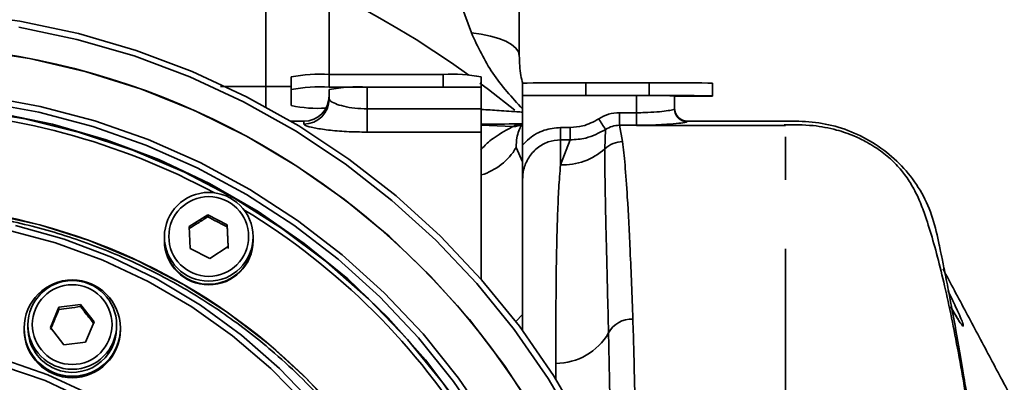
# Model space of a CAD drawing. Header units: millimetres. Extents: x -8713 to 3261, y -18743 to -8704.
# Tile 59 of 156: x -6817 to -6740, y -11182 to -11153. Entities that reach past the tile are written whole.
import ezdxf

# ---------------------------------------------------------------- set-up
doc = ezdxf.new("R2010")
doc.units = ezdxf.units.MM
doc.header["$LTSCALE"] = 10
doc.header["$PDSIZE"] = -1
doc.layers.get('Defpoints').update_dxf_attribs({"true_color": 0x5e5e5e})
doc.dimstyles.new('ISO-25', dxfattribs={"dimscale": 20, "dimtxt": 4, "dimasz": 3.05, "dimexe": 3, "dimexo": 0.625, "dimtad": 1, "dimdec": 0, "dimtxsty": 'Standard', "dimcen": 2.5, "dimclrd": 1, "dimclre": 1, "dimclrt": 4, "dimadec": 1, "dimazin": 2, "dimtfac": 1, "dimtdec": 0, "dimtmove": 0, "dimatfit": 0, "dimfxl": 1, "dimarcsym": 0})

# ---------------------------------------------------------------- blocks, each defined once
blk = doc.blocks.new('*D186')
at = {"color": 1, "lineweight": -2, "transparency": 16777216}
for p, q in [((-6921.466, -11200.686), (-6921.466, -11008.656)), ((-6734.252, -11200.686), (-6734.252, -11008.656)), ((-6860.466, -11068.656), (-6795.252, -11068.656))]:
    blk.add_line(p, q, dxfattribs=at)
at = {"color": 1, "lineweight": 20, "transparency": 16777216}
for points in [[(-6860.466, -11058.489), (-6860.466, -11078.822), (-6921.466, -11068.656)], [(-6795.252, -11058.489), (-6795.252, -11078.822), (-6734.252, -11068.656)]]:
    blk.add_solid(points, dxfattribs=at)
at = {"layer": 'Defpoints', "color": 0, "lineweight": 20, "transparency": 16777216}
for p in [(-6734.252, -11068.656), (-6921.466, -11213.186), (-6734.252, -11213.186)]:
    blk.add_point(p, dxfattribs=at)
at = {"color": 4, "lineweight": 20, "transparency": 16777216, "insert": (-6827.859, -11016.156), "char_height": 80, "attachment_point": 5}
blk.add_mtext('187', dxfattribs=at)

msp = doc.modelspace()

# ---------------------------------------------------------------- linework, layer by layer
at = {"linetype": 'Continuous', "lineweight": 35}
for p, q in [((-6781.643, -11154.416), (-6782.859, -11151.034)), ((-6797.859, -11158.63), (-6797.859, -11151.63)), ((-6792.859, -11151.637), (-6792.859, -11157.685)), ((-6795.859, -11158.883), (-6795.859, -11157.885)), ((-6792.859, -11157.685), (-6792.859, -11158.683)), ((-6792.859, -11157.685), (-6783.859, -11157.685)), ((-6783.859, -11158.683), (-6783.859, -11157.685)), ((-6780.859, -11157.885), (-6780.859, -11158.683)), ((-6801.432, -11158.63), (-6797.859, -11158.63)), ((-6797.859, -11160.247), (-6797.859, -11158.63)), ((-6795.859, -11160.147), (-6795.859, -11158.883)), ((-6792.859, -11158.683), (-6783.859, -11158.683)), ((-6792.859, -11159.613), (-6792.859, -11158.883)), ((-6789.859, -11158.683), (-6789.859, -11160.399)), ((-6789.859, -11158.683), (-6780.859, -11158.683)), ((-6780.859, -11160.399), (-6780.859, -11158.683)), ((-6777.609, -11159.359), (-6777.609, -11158.366)), ((-6772.609, -11158.359), (-6772.609, -11159.359)), ((-6772.609, -11158.359), (-6767.609, -11158.359)), ((-6767.609, -11159.359), (-6767.609, -11158.359)), ((-6762.609, -11158.366), (-6762.609, -11159.366)), ((-6768.609, -11159.359), (-6777.609, -11159.359)), ((-6777.609, -11163.261), (-6777.609, -11159.359)), ((-6772.609, -11159.359), (-6767.609, -11159.359)), ((-6768.609, -11160.706), (-6768.609, -11159.359)), ((-6765.609, -11159.363), (-6765.609, -11160.414)), ((-6762.609, -11159.366), (-6762.609, -11159.389)), ((-6789.859, -11160.399), (-6789.859, -11162.237)), ((-6789.859, -11160.399), (-6780.859, -11160.399)), ((-6780.859, -11160.399), (-6780.859, -11162.237)), ((-6765.575, -11160.636), (-6765.609, -11160.378)), ((-6794.859, -11161.378), (-6795.875, -11161.378)), ((-6794.859, -11161.606), (-6794.859, -11161.378)), ((-6769.963, -11161.699), (-6769.963, -11160.706)), ((-6769.963, -11160.706), (-6768.609, -11160.706)), ((-6768.609, -11161.699), (-6768.609, -11160.706)), ((-6764.609, -11161.367), (-6756.861, -11161.367)), ((-6778.352, -11161.796), (-6780.859, -11161.675)), ((-6774.609, -11162.845), (-6774.609, -11161.871)), ((-6774.609, -11161.871), (-6773.839, -11161.871)), ((-6773.839, -11162.845), (-6773.839, -11161.871)), ((-6771.112, -11163.554), (-6771.054, -11162.024)), ((-6769.963, -11161.699), (-6769.713, -11162.988)), ((-6768.609, -11161.699), (-6769.963, -11161.699)), ((-6768.164, -11161.702), (-6768.609, -11161.702)), ((-6756.861, -11161.702), (-6768.164, -11161.702)), ((-6780.859, -11162.237), (-6789.859, -11162.237)), ((-6780.859, -11173.848), (-6780.859, -11162.237)), ((-6774.609, -11162.845), (-6774.609, -11164.817)), ((-6774.609, -11164.817), (-6773.839, -11162.845)), ((-6773.839, -11162.845), (-6774.609, -11162.845)), ((-6777.609, -11164.57), (-6778.109, -11163.453)), ((-6777.609, -11177.872), (-6777.609, -11165.979)), ((-6803.9, -11169.683), (-6802.444, -11168.746)), ((-6802.444, -11168.746), (-6800.904, -11169.536)), ((-6802.444, -11168.91), (-6802.444, -11168.746)), ((-6803.815, -11171.409), (-6803.9, -11169.683)), ((-6800.904, -11169.536), (-6800.819, -11171.262)), ((-6800.904, -11169.7), (-6800.904, -11169.536)), ((-6805.859, -11170.496), (-6805.859, -11170.738)), ((-6798.859, -11170.738), (-6798.859, -11170.496)), ((-6805.859, -11170.738), (-6805.859, -11170.785)), ((-6802.274, -11172.198), (-6803.815, -11171.409)), ((-6800.819, -11171.262), (-6802.274, -11172.198)), ((-6798.859, -11170.785), (-6798.859, -11170.738)), ((-6814.843, -11177.646), (-6814.18, -11176.049)), ((-6814.18, -11176.049), (-6812.463, -11175.824)), ((-6814.18, -11176.213), (-6814.18, -11176.049)), ((-6812.463, -11175.824), (-6811.409, -11177.195)), ((-6812.463, -11175.988), (-6812.463, -11175.824)), ((-6777.609, -11176.626), (-6778.144, -11177.161)), ((-6816.926, -11177.687), (-6816.926, -11177.746)), ((-6816.626, -11177.444), (-6816.626, -11177.687)), ((-6813.789, -11179.017), (-6814.843, -11177.646)), ((-6811.409, -11177.195), (-6812.072, -11178.791)), ((-6809.626, -11177.687), (-6809.626, -11177.444)), ((-6809.326, -11177.746), (-6809.326, -11177.687)), ((-6816.926, -11177.746), (-6816.926, -11177.806)), ((-6816.925, -11177.84), (-6816.925, -11177.846)), ((-6816.925, -11177.84), (-6816.925, -11177.84)), ((-6809.39, -11178.431), (-6809.39, -11178.437)), ((-6809.39, -11178.437), (-6809.39, -11178.431)), ((-6809.39, -11178.437), (-6809.39, -11178.437)), ((-6809.326, -11177.806), (-6809.326, -11177.746)), ((-6816.821, -11178.626), (-6816.821, -11178.632)), ((-6816.821, -11178.632), (-6816.821, -11178.626)), ((-6812.072, -11178.791), (-6813.789, -11179.017)), ((-6809.615, -11179.191), (-6809.615, -11179.197)), ((-6809.615, -11179.197), (-6809.615, -11179.191)), ((-6809.615, -11179.197), (-6809.615, -11179.197)), ((-6816.556, -11179.373), (-6816.556, -11179.379)), ((-6816.556, -11179.379), (-6816.556, -11179.373)), ((-6809.994, -11179.887), (-6809.994, -11179.893)), ((-6809.994, -11179.894), (-6809.994, -11179.888)), ((-6809.994, -11179.893), (-6809.994, -11179.893)), ((-6816.141, -11180.055), (-6816.141, -11180.049)), ((-6816.14, -11180.049), (-6816.14, -11180.055)), ((-6815.594, -11180.63), (-6815.594, -11180.624)), ((-6815.593, -11180.624), (-6815.593, -11180.63)), ((-6810.51, -11180.49), (-6810.51, -11180.496)), ((-6810.51, -11180.497), (-6810.51, -11180.491)), ((-6810.51, -11180.496), (-6810.51, -11180.496)), ((-6774.984, -11181.704), (-6774.984, -11180.479)), ((-6814.939, -11181.073), (-6814.939, -11181.079)), ((-6814.939, -11181.079), (-6814.939, -11181.073)), ((-6814.205, -11181.376), (-6814.205, -11181.382)), ((-6814.205, -11181.382), (-6814.205, -11181.376)), ((-6813.424, -11181.526), (-6813.424, -11181.52)), ((-6813.423, -11181.52), (-6813.423, -11181.526)), ((-6812.629, -11181.506), (-6812.63, -11181.5)), ((-6812.63, -11181.506), (-6812.63, -11181.5)), ((-6812.629, -11181.5), (-6812.629, -11181.506)), ((-6811.858, -11181.321), (-6811.858, -11181.315)), ((-6811.857, -11181.32), (-6811.858, -11181.318)), ((-6811.857, -11181.314), (-6811.857, -11181.32)), ((-6811.141, -11180.979), (-6811.141, -11180.973)), ((-6811.14, -11180.979), (-6811.141, -11180.978)), ((-6811.14, -11180.973), (-6811.14, -11180.979))]:
    msp.add_line(p, q, dxfattribs=at)
at = {"linetype": 'Continuous', "lineweight": 35, "flags": 128}
for points in [[(-6821.954, -11152.872), (-6817.265, -11153.495), (-6812.637, -11154.471), (-6808.096, -11155.793), (-6803.669, -11157.453), (-6799.38, -11159.444), (-6795.254, -11161.752), (-6791.314, -11164.364), (-6787.585, -11167.267), (-6784.085, -11170.443), (-6780.837, -11173.874), (-6777.858, -11177.54), (-6775.165, -11181.42), (-6772.774, -11185.492)], [(-6769.422, -11235.59), (-6768.023, -11231.121), (-6766.966, -11226.559), (-6766.259, -11221.93), (-6765.904, -11217.262), (-6765.904, -11212.58), (-6766.259, -11207.911), (-6766.966, -11203.283), (-6768.023, -11198.721), (-6769.422, -11194.252), (-6771.156, -11189.902), (-6773.215, -11185.695), (-6775.587, -11181.655), (-6778.258, -11177.806), (-6781.213, -11174.169), (-6784.436, -11170.766), (-6787.907, -11167.615), (-6791.607, -11164.736), (-6795.515, -11162.144), (-6799.607, -11159.854), (-6803.862, -11157.88), (-6808.255, -11156.233), (-6812.759, -11154.921), (-6817.35, -11153.954)], [(-6777.859, -11156.205), (-6777.928, -11155.901), (-6778.131, -11155.605), (-6778.464, -11155.326), (-6778.917, -11155.071), (-6779.478, -11154.847), (-6780.132, -11154.66), (-6780.86, -11154.515), (-6781.643, -11154.416)], [(-6768.152, -11214.921), (-6768.327, -11210.361), (-6768.852, -11205.827), (-6769.723, -11201.347), (-6770.935, -11196.946), (-6772.481, -11192.651), (-6774.352, -11188.487), (-6776.537, -11184.477), (-6779.023, -11180.647), (-6781.796, -11177.017), (-6784.839, -11173.61), (-6788.135, -11170.445), (-6791.663, -11167.542), (-6795.405, -11164.916), (-6799.336, -11162.584), (-6803.435, -11160.559), (-6807.677, -11158.853), (-6812.038, -11157.476), (-6816.492, -11156.436), (-6821.012, -11155.739)], [(-6778.203, -11160.494), (-6780.295, -11158.867), (-6780.966, -11158.368)], [(-6777.609, -11158.366), (-6777.513, -11158.365), (-6777.229, -11158.363), (-6776.767, -11158.362), (-6776.145, -11158.361), (-6775.387, -11158.36), (-6774.523, -11158.359), (-6773.585, -11158.359), (-6772.609, -11158.359)], [(-6767.609, -11158.359), (-6766.634, -11158.359), (-6765.696, -11158.359), (-6764.832, -11158.36), (-6764.074, -11158.361), (-6763.452, -11158.362), (-6762.99, -11158.363), (-6762.705, -11158.365), (-6762.609, -11158.366)], [(-6771.652, -11214.954), (-6771.83, -11210.499), (-6772.362, -11206.071), (-6773.245, -11201.699), (-6774.473, -11197.412), (-6776.038, -11193.235), (-6777.932, -11189.196), (-6780.14, -11185.319), (-6782.651, -11181.63), (-6785.447, -11178.152), (-6788.512, -11174.906), (-6791.825, -11171.913), (-6795.366, -11169.193), (-6799.113, -11166.761), (-6803.041, -11164.635), (-6807.127, -11162.827), (-6811.343, -11161.348), (-6815.664, -11160.208), (-6820.061, -11159.414)], [(-6762.609, -11159.366), (-6762.705, -11159.365), (-6762.99, -11159.363), (-6763.452, -11159.362), (-6764.074, -11159.361), (-6764.832, -11159.36), (-6765.696, -11159.359), (-6766.634, -11159.359), (-6767.609, -11159.359)], [(-6772.859, -11214.968), (-6773.038, -11210.552), (-6773.572, -11206.165), (-6774.458, -11201.835), (-6775.69, -11197.59), (-6777.261, -11193.458), (-6779.159, -11189.465), (-6781.374, -11185.638), (-6783.89, -11182.001), (-6786.691, -11178.577), (-6789.76, -11175.39), (-6793.075, -11172.459), (-6796.616, -11169.804), (-6800.359, -11167.442), (-6804.281, -11165.388), (-6808.356, -11163.656), (-6812.557, -11162.257), (-6816.858, -11161.199), (-6821.23, -11160.49)], [(-6772.152, -11214.921), (-6772.328, -11210.505), (-6772.856, -11206.117), (-6773.73, -11201.784), (-6774.948, -11197.535), (-6776.499, -11193.395), (-6778.376, -11189.392), (-6780.565, -11185.55), (-6783.053, -11181.893), (-6785.825, -11178.446), (-6788.862, -11175.229), (-6792.146, -11172.263), (-6795.656, -11169.566), (-6799.369, -11167.157), (-6803.262, -11165.049), (-6807.311, -11163.257), (-6811.49, -11161.791), (-6815.772, -11160.662), (-6820.131, -11159.875)], [(-6819.037, -11160.72), (-6814.697, -11161.604), (-6810.443, -11162.834), (-6806.301, -11164.401), (-6802.3, -11166.296), (-6798.464, -11168.505), (-6794.819, -11171.016), (-6791.388, -11173.811), (-6788.193, -11176.872), (-6785.256, -11180.18), (-6782.595, -11183.713), (-6780.228, -11187.449), (-6778.17, -11191.362), (-6776.433, -11195.428), (-6775.031, -11199.62), (-6773.971, -11203.911), (-6773.26, -11208.273), (-6772.904, -11212.678), (-6772.904, -11217.097), (-6773.26, -11221.503), (-6773.971, -11225.865), (-6775.031, -11230.156), (-6776.433, -11234.348)], [(-6785.263, -11234.673), (-6783.694, -11230.894), (-6782.461, -11226.992), (-6781.573, -11222.998), (-6781.038, -11218.942), (-6780.859, -11214.854), (-6781.038, -11210.767), (-6781.573, -11206.711), (-6782.461, -11202.717), (-6783.694, -11198.815), (-6785.263, -11195.035), (-6787.156, -11191.407), (-6789.359, -11187.956), (-6791.855, -11184.71), (-6794.625, -11181.694), (-6797.648, -11178.93), (-6800.901, -11176.44), (-6804.359, -11174.242), (-6807.996, -11172.352), (-6811.784, -11170.787), (-6815.695, -11169.557), (-6819.698, -11168.671)], [(-6817.614, -11169.609), (-6813.768, -11170.688), (-6810.033, -11172.103), (-6806.439, -11173.843), (-6803.013, -11175.894), (-6799.784, -11178.24), (-6796.775, -11180.863), (-6794.012, -11183.742), (-6791.515, -11186.854), (-6789.305, -11190.174), (-6787.399, -11193.677), (-6785.811, -11197.335), (-6784.555, -11201.119), (-6783.641, -11205), (-6783.074, -11208.946), (-6782.861, -11212.926), (-6783.003, -11216.91), (-6783.498, -11220.865), (-6784.342, -11224.761), (-6785.53, -11228.567), (-6787.051, -11232.253), (-6788.894, -11235.79)], [(-6789.215, -11235.313), (-6787.404, -11231.792), (-6785.914, -11228.124), (-6784.757, -11224.338), (-6783.943, -11220.464), (-6783.478, -11216.534), (-6783.365, -11212.577), (-6783.606, -11208.627), (-6784.199, -11204.713), (-6785.138, -11200.868), (-6786.417, -11197.122), (-6788.025, -11193.504), (-6789.95, -11190.043), (-6792.176, -11186.767), (-6794.686, -11183.702), (-6797.459, -11180.872), (-6800.473, -11178.3), (-6803.705, -11176.005), (-6807.129, -11174.008), (-6810.718, -11172.322), (-6814.443, -11170.961), (-6818.275, -11169.938)], [(-6801.652, -11233.421), (-6799.658, -11230.622), (-6797.963, -11227.634), (-6796.585, -11224.488), (-6795.539, -11221.217), (-6794.835, -11217.856), (-6794.481, -11214.441), (-6794.481, -11211.008), (-6794.835, -11207.592), (-6795.539, -11204.231), (-6796.585, -11200.961), (-6797.963, -11197.814), (-6799.658, -11194.826), (-6801.652, -11192.028), (-6803.924, -11189.449), (-6806.449, -11187.117), (-6809.201, -11185.056), (-6812.152, -11183.288), (-6815.268, -11181.833), (-6818.518, -11180.705)], [(-6818.357, -11180.218), (-6815.051, -11181.366), (-6811.88, -11182.846), (-6808.879, -11184.645), (-6806.079, -11186.741), (-6803.51, -11189.113), (-6801.199, -11191.737), (-6799.171, -11194.584), (-6797.447, -11197.623), (-6796.045, -11200.824), (-6794.98, -11204.151), (-6794.264, -11207.57), (-6793.904, -11211.045), (-6793.904, -11214.537), (-6794.264, -11218.012), (-6794.98, -11221.431), (-6796.045, -11224.758), (-6797.447, -11227.958), (-6799.171, -11230.998), (-6801.199, -11233.845)]]:
    msp.add_lwpolyline(points, dxfattribs=at)
at = {"linetype": 'Continuous', "lineweight": 35}
for centre, radius in [((-6802.357, -11170.49), 3.498), ((-6802.36, -11170.467), 3.148), ((-6813.124, -11177.692), 3.797), ((-6813.128, -11177.438), 3.498), ((-6813.13, -11177.415), 3.147)]:
    msp.add_circle(centre, radius, dxfattribs=at)
for centre, radius, start, end in [((-6828.359, -11222.818), 80, 54.44024, 128.88407), ((-6827.859, -11215.057), 59.707, 0.09876, 179.90124), ((-6793.606, -11169.103), 11.442, 86.25825, 101.35809), ((-6783.113, -11169.103), 11.442, 78.64191, 93.74175), ((-6793.606, -11170.1), 11.442, 86.25825, 101.35809), ((-6790.606, -11170.1), 11.442, 86.25825, 101.35809), ((-6794.859, -11159.378), 2, 270, 0), ((-6794.856, -11159.609), 1.996, 269.8911, 359.89069), ((-6767.859, -11650.396), 491.038, 89.73746, 90.08751), ((-6765.082, -10742.372), 417.024, 269.92759, 270.33977), ((-6827.856, -11215.067), 54.592, 61.63147, 88.49437), ((-6793.712, -11149.571), 10.792, 258.52263, 273.19884), ((-6764.609, -11160.367), 1, 180, 270.03423), ((-6764.61, -11160.414), 1, 180.02226, 270.02225), ((-6457.018, -10955.01), 376.13, 213.24194, 213.39318), ((-6778.365, -11160.307), 1.489, 270.49571, 300.50698), ((-6782.243, -11161.017), 4.799, 286.7566, 329.48127), ((-6774.441, -11159.81), 5.01, 268.07438, 311.64868), ((-6769.701, -11165.029), 2.041, 90.33404, 133.72262), ((-6827.847, -11214.968), 47.012, 27.4175, 179.88067), ((-6827.771, -11214.933), 54.433, 31.42797, 58.81511), ((-6802.359, -11170.733), 3.5, 180.08608, 359.91392), ((-6802.363, -11170.735), 3.496, 180.06127, 272.88149), ((-6802.359, -11170.78), 3.5, 180.08608, 359.91392), ((-6802.355, -11170.735), 3.496, 272.74782, 359.94083), ((-6813.134, -11177.685), 3.492, 180.02828, 247.5893), ((-6813.125, -11177.681), 3.499, 247.47523, 359.90729), ((-6769.007, -11179.034), 2.051, 87.10207, 152.08507), ((-6813.126, -11177.8), 3.8, 180.0897, 359.9103), ((-6775.023, -11175.603), 4.877, 270.45953, 329.55496)]:
    msp.add_arc(centre, radius, start, end, dxfattribs=at)
for centre, major_axis, ratio, start_param, end_param in [((-6813.126, -11177.74), (3.791, -0.27), 0.990229, 6.170643, 6.380083), ((-6813.126, -11177.746), (3.8, 0.039), 0.9902, 6.089848, 6.299287), ((-6813.126, -11177.74), (-0.071, 3.82), 0.994663, 1.578485, 1.787924), ((-6813.126, -11177.746), (-0.627, 3.768), 0.994578, 1.431161, 1.6406), ((-6813.126, -11177.74), (3.756, -0.579), 0.990333, 6.042282, 6.251721), ((-6813.126, -11177.746), (3.791, -0.271), 0.990229, 5.961083, 6.170522), ((-6813.126, -11177.74), (-0.628, 3.768), 0.994578, 1.640661, 1.8501), ((-6813.126, -11177.746), (-1.152, 3.642), 0.994367, 1.49835, 1.70779), ((-6813.126, -11177.74), (3.697, -0.888), 0.990511, 5.914805, 6.124244), ((-6813.126, -11177.746), (3.756, -0.58), 0.990333, 5.832722, 6.042161), ((-6813.126, -11177.74), (-1.153, 3.641), 0.994367, 1.707857, 1.917296), ((-6813.126, -11177.746), (-1.627, 3.455), 0.994052, 1.573539, 1.782979), ((-6813.126, -11177.74), (3.611, -1.195), 0.990758, 5.788733, 5.998172), ((-6813.126, -11177.746), (3.697, -0.888), 0.990511, 5.705246, 5.914685), ((-6813.126, -11177.746), (-2.042, 3.225), 0.993659, 1.657906, 1.867346), ((-6813.126, -11177.74), (-1.627, 3.455), 0.994051, 1.783054, 1.992493), ((-6813.126, -11177.746), (-2.4, 2.967), 0.993219, 1.751233, 1.960673), ((-6813.126, -11177.74), (-2.043, 3.225), 0.993659, 1.86743, 2.076869), ((-6813.126, -11177.746), (3.611, -1.196), 0.990758, 5.579175, 5.788615), ((-6813.126, -11177.74), (3.497, -1.501), 0.991069, 5.664649, 5.874089), ((-6813.126, -11177.74), (-2.4, 2.966), 0.993218, 1.960765, 2.170204), ((-6813.126, -11177.746), (2.704, -2.69), 0.992756, 4.994133, 5.203573), ((-6813.126, -11177.74), (2.704, -2.689), 0.992755, 5.203672, 5.413111), ((-6813.126, -11177.746), (2.96, -2.401), 0.992292, 5.102177, 5.311617), ((-6813.126, -11177.746), (3.175, -2.106), 0.991847, 5.215726, 5.425165), ((-6813.126, -11177.74), (2.96, -2.401), 0.992292, 5.311721, 5.521161), ((-6813.126, -11177.746), (3.352, -1.805), 0.991435, 5.333679, 5.543119), ((-6813.126, -11177.74), (3.175, -2.105), 0.991847, 5.425275, 5.634714), ((-6813.126, -11177.746), (3.497, -1.501), 0.991069, 5.455094, 5.664534), ((-6813.126, -11177.74), (3.352, -1.805), 0.991435, 5.543231, 5.752671)]:
    msp.add_ellipse(centre, major_axis=major_axis, ratio=ratio, start_param=start_param, end_param=end_param, dxfattribs=at)
for points, knots in [([(-6777.859, -11151.042), (-6777.859, -11151.91), (-6777.859, -11153.677), (-6777.859, -11155.353), (-6777.859, -11156.205)], [0, 0, 0, 0, 0.491176, 1, 1, 1, 1]), ([(-6777.609, -11160.398), (-6778.44, -11159.503), (-6780.071, -11157.747), (-6781.126, -11155.512), (-6781.643, -11154.416)], [0, 0, 0, 0, 0.509769, 1, 1, 1, 1]), ([(-6777.859, -11156.205), (-6777.841, -11156.747), (-6777.815, -11157.535), (-6777.645, -11158.186), (-6777.592, -11158.39)], [0, 0, 0, 0, 0.687675, 1, 1, 1, 1]), ([(-6797.859, -11158.63), (-6797.487, -11158.63), (-6796.785, -11158.63), (-6796.155, -11158.63), (-6795.859, -11158.63)], [0, 0, 0, 0, 0.530929, 1, 1, 1, 1]), ([(-6792.859, -11159.613), (-6792.842, -11159.662), (-6792.801, -11159.779), (-6792.419, -11159.992), (-6791.741, -11160.205), (-6790.857, -11160.366), (-6790.191, -11160.388), (-6789.859, -11160.399)], [0, 0, 0, 0, 0.155291, 0.3740138, 0.5867182, 0.7942279, 1, 1, 1, 1]), ([(-6777.62, -11160.658), (-6777.691, -11160.654), (-6778.386, -11160.616), (-6779.428, -11160.543), (-6780.392, -11160.475), (-6780.859, -11160.442)], [0, 0, 0, 0, 0.055359, 0.54221, 1, 1, 1, 1]), ([(-6768.609, -11160.706), (-6768.39, -11160.704), (-6767.833, -11160.699), (-6766.989, -11160.649), (-6766.227, -11160.567), (-6765.709, -11160.477), (-6765.643, -11160.435), (-6765.609, -11160.414)], [0, 0, 0, 0, 0.139918, 0.35487, 0.570198, 0.785148, 1, 1, 1, 1]), ([(-6773.839, -11161.871), (-6773.507, -11161.85), (-6772.713, -11161.798), (-6772.009, -11161.417), (-6771.599, -11161.195)], [0, 0, 0, 0, 0.417426, 1, 1, 1, 1]), ([(-6771.599, -11161.195), (-6771.344, -11161.053), (-6770.835, -11160.771), (-6770.253, -11160.728), (-6769.963, -11160.706)], [0, 0, 0, 0, 0.499772, 1, 1, 1, 1]), ([(-6764.609, -11161.367), (-6764.609, -11161.371), (-6764.609, -11161.377), (-6764.609, -11161.408), (-6764.609, -11161.413)], [0, 0, 0, 0, 0.813233, 1, 1, 1, 1]), ([(-6744.737, -11171.117), (-6744.888, -11170.415), (-6745.19, -11169.011), (-6746.044, -11167.02), (-6747.294, -11165.254), (-6748.862, -11163.767), (-6750.677, -11162.593), (-6752.665, -11161.786), (-6754.757, -11161.384), (-6756.159, -11161.373), (-6756.861, -11161.367)], [0, 0, 0, 0, 0.125828, 0.25151, 0.377186, 0.50289, 0.628602, 0.754298, 0.877089, 1, 1, 1, 1]), ([(-6789.859, -11162.237), (-6790.41, -11162.228), (-6791.508, -11162.21), (-6792.982, -11162.077), (-6794.119, -11161.902), (-6794.761, -11161.731), (-6794.831, -11161.642), (-6794.859, -11161.606)], [0, 0, 0, 0, 0.2120208, 0.4225356, 0.6339249, 0.8482165, 1, 1, 1, 1]), ([(-6780.884, -11163.626), (-6780.675, -11163.392), (-6780.339, -11163.016), (-6779.634, -11162.521), (-6779.047, -11162.161), (-6778.58, -11161.912), (-6778.39, -11161.815), (-6778.352, -11161.796)], [0, 0, 0, 0, 0.382911, 0.614408, 0.852796, 0.970891, 1, 1, 1, 1]), ([(-6780.859, -11161.6), (-6780.745, -11161.6), (-6779.586, -11161.597), (-6778.546, -11161.595), (-6777.609, -11161.593)], [0, 0, 0, 0, 0.099089, 1, 1, 1, 1]), ([(-6778.352, -11161.796), (-6778.311, -11161.772), (-6778.097, -11161.648), (-6777.825, -11161.593), (-6777.611, -11161.593), (-6777.609, -11161.593)], [0, 0, 0, 0, 0.1922975, 0.9924197, 1, 1, 1, 1]), ([(-6778.109, -11163.453), (-6778.109, -11163.449), (-6778.106, -11162.884), (-6777.956, -11162.168), (-6777.687, -11161.653), (-6777.635, -11161.611), (-6777.609, -11161.59)], [0, 0, 0, 0, 0.003386, 0.430635, 0.71213, 1, 1, 1, 1]), ([(-6777.609, -11163.261), (-6777.433, -11163.078), (-6776.951, -11162.579), (-6775.93, -11162.004), (-6775.05, -11161.916), (-6774.609, -11161.871)], [0, 0, 0, 0, 0.2242563, 0.6120573, 1, 1, 1, 1]), ([(-6771.054, -11162.024), (-6771.563, -11162.296), (-6772.439, -11162.764), (-6773.426, -11162.821), (-6773.839, -11162.845)], [0, 0, 0, 0, 0.5817004, 1, 1, 1, 1]), ([(-6769.963, -11161.699), (-6770.156, -11161.713), (-6770.544, -11161.741), (-6770.884, -11161.93), (-6771.054, -11162.024)], [0, 0, 0, 0, 0.50028, 1, 1, 1, 1]), ([(-6764.609, -11161.413), (-6764.654, -11161.434), (-6764.743, -11161.475), (-6765.435, -11161.563), (-6766.452, -11161.643), (-6767.576, -11161.692), (-6768.317, -11161.697), (-6768.609, -11161.699)], [0, 0, 0, 0, 0.213166, 0.427052, 0.642506, 0.858818, 1, 1, 1, 1]), ([(-6739.694, -11214.195), (-6739.703, -11213.913), (-6739.753, -11212.273), (-6739.885, -11209.097), (-6740.155, -11204.504), (-6740.555, -11199.446), (-6741.097, -11194.076), (-6741.752, -11188.76), (-6742.581, -11183.185), (-6743.552, -11177.757), (-6744.642, -11172.776), (-6745.564, -11169.575), (-6746.234, -11167.733), (-6746.743, -11166.663), (-6747.365, -11165.679), (-6748.142, -11164.743), (-6749.014, -11163.958), (-6749.809, -11163.398), (-6750.541, -11162.968), (-6751.537, -11162.484), (-6752.946, -11161.992), (-6754.811, -11161.652), (-6756.201, -11161.651), (-6756.961, -11161.65)], [0, 0, 0, 0, 0.010609, 0.061593, 0.12104, 0.188856, 0.264958, 0.34825, 0.431674, 0.541463, 0.650027, 0.75749, 0.796649, 0.8301, 0.857484, 0.87959, 0.898031, 0.90679, 0.916116, 0.929611, 0.948158, 0.971674, 1, 1, 1, 1]), ([(-6774.609, -11162.845), (-6774.941, -11162.879), (-6775.604, -11162.946), (-6776.489, -11163.465), (-6777.166, -11164.232), (-6777.55, -11165.116), (-6777.591, -11165.721), (-6777.609, -11165.979)], [0, 0, 0, 0, 0.205807, 0.412308, 0.622248, 0.838546, 1, 1, 1, 1]), ([(-6756.861, -11162.613), (-6756.861, -11162.789), (-6756.861, -11163.346), (-6756.861, -11164.53), (-6756.861, -11165.732), (-6756.861, -11166.008)], [0, 0, 0, 0, 0.26223, 0.830436, 1, 1, 1, 1]), ([(-6777.609, -11165.979), (-6777.609, -11165.975), (-6777.609, -11165.394), (-6777.609, -11164.538), (-6777.609, -11163.569), (-6777.609, -11163.261)], [0, 0, 0, 0, 0.003895, 0.683419, 1, 1, 1, 1]), ([(-6770.819, -11178.074), (-6770.848, -11176.95), (-6770.905, -11174.696), (-6770.979, -11171.752), (-6771.041, -11169.147), (-6771.086, -11166.907), (-6771.115, -11164.987), (-6771.113, -11164.032), (-6771.112, -11163.554)], [0, 0, 0, 0, 0.167902, 0.336985, 0.500476, 0.663967, 0.831985, 1, 1, 1, 1]), ([(-6769.713, -11162.988), (-6769.649, -11163.555), (-6769.52, -11164.696), (-6769.321, -11167.534), (-6769.112, -11171.439), (-6768.973, -11175.124), (-6768.903, -11176.985)], [0, 0, 0, 0, 0.214938, 0.432461, 0.713303, 1, 1, 1, 1]), ([(-6774.984, -11180.479), (-6774.981, -11178.576), (-6774.974, -11174.575), (-6774.905, -11170.465), (-6774.801, -11167.577), (-6774.709, -11165.953), (-6774.636, -11165.121), (-6774.609, -11164.817)], [0, 0, 0, 0, 0.281135, 0.591145, 0.749839, 0.908531, 1, 1, 1, 1]), ([(-6874.61, -11214.831), (-6874.563, -11213.26), (-6874.467, -11210.084), (-6873.71, -11205.354), (-6872.491, -11200.692), (-6870.791, -11196.18), (-6868.649, -11191.898), (-6866.101, -11187.882), (-6862.906, -11183.828), (-6858.992, -11179.886), (-6854.351, -11176.275), (-6849.396, -11173.323), (-6844.119, -11170.993), (-6838.483, -11169.298), (-6832.998, -11168.387), (-6827.835, -11168.128), (-6823.079, -11168.372), (-6818.338, -11169.1), (-6813.666, -11170.324), (-6809.143, -11172.018), (-6804.852, -11174.156), (-6800.828, -11176.698), (-6796.762, -11179.884), (-6792.821, -11183.795), (-6789.165, -11188.407), (-6787.271, -11191.765), (-6786.338, -11193.419)], [0, 0, 0, 0, 0.037937, 0.076678, 0.115422, 0.154163, 0.192907, 0.23084, 0.268778, 0.317301, 0.3645, 0.410282, 0.456059, 0.503259, 0.551785, 0.589718, 0.627656, 0.666396, 0.705141, 0.743881, 0.782626, 0.820559, 0.858496, 0.907019, 0.954219, 1, 1, 1, 1]), ([(-6802.444, -11168.91), (-6802.705, -11169.082), (-6803.191, -11169.404), (-6803.675, -11169.706), (-6803.9, -11169.847)], [0, 0, 0, 0, 0.534645, 1, 1, 1, 1]), ([(-6800.904, -11169.7), (-6801.179, -11169.563), (-6801.694, -11169.308), (-6802.206, -11169.037), (-6802.444, -11168.91)], [0, 0, 0, 0, 0.534645, 1, 1, 1, 1]), ([(-6800.819, -11171.426), (-6800.83, -11171.209), (-6800.853, -11170.73), (-6800.883, -11170.133), (-6800.9, -11169.783), (-6800.904, -11169.7)], [0, 0, 0, 0, 0.3875237, 0.8551753, 1, 1, 1, 1]), ([(-6756.861, -11171.443), (-6756.861, -11172.702), (-6756.861, -11175.268), (-6756.861, -11179.877), (-6756.861, -11185.005), (-6756.861, -11190.619), (-6756.861, -11196.612), (-6756.861, -11202.749), (-6756.861, -11208.931), (-6756.861, -11215.069), (-6756.861, -11221.314), (-6756.861, -11227.593), (-6756.861, -11233.983), (-6756.861, -11240.369), (-6756.861, -11246.653), (-6756.861, -11252.621), (-6756.861, -11258.183), (-6756.861, -11263.286), (-6756.861, -11267.863), (-6756.861, -11271.848), (-6756.861, -11275.168), (-6756.861, -11277.569), (-6756.861, -11278.532), (-6756.861, -11278.891)], [0, 0, 0, 0, 0.047859, 0.097472, 0.146927, 0.196405, 0.246041, 0.295519, 0.341022, 0.386649, 0.432153, 0.478514, 0.524875, 0.574356, 0.623995, 0.673476, 0.722938, 0.772558, 0.82202, 0.871483, 0.921103, 0.970566, 1, 1, 1, 1]), ([(-6744.737, -11171.117), (-6744.727, -11171.161), (-6744.707, -11171.251), (-6744.549, -11172.011), (-6744.304, -11173.213), (-6743.936, -11175.081), (-6743.431, -11177.766), (-6742.793, -11181.432), (-6742.112, -11185.768), (-6741.432, -11190.701), (-6740.798, -11196.153), (-6740.261, -11201.988), (-6739.84, -11208.09), (-6739.687, -11212.291), (-6739.611, -11214.392)], [0, 0, 0, 0, 0.068524, 0.137048, 0.205573, 0.274098, 0.365436, 0.456778, 0.548119, 0.639461, 0.730803, 0.822142, 0.911071, 1, 1, 1, 1]), ([(-6756.861, -11171.548), (-6756.861, -11172.246), (-6756.861, -11174.355), (-6756.861, -11178.772), (-6756.861, -11184.642), (-6756.861, -11191.183), (-6756.861, -11198.231), (-6756.861, -11205.679), (-6756.861, -11213.389), (-6756.861, -11221.241), (-6756.861, -11229.092), (-6756.861, -11236.811), (-6756.861, -11244.272), (-6756.861, -11251.334), (-6756.861, -11257.892), (-6756.861, -11263.814), (-6756.861, -11269.036), (-6756.861, -11273.343), (-6756.861, -11275.961), (-6756.861, -11276.852), (-6756.861, -11276.901)], [0, 0, 0, 0, 0.029892, 0.09041, 0.150611, 0.211144, 0.271503, 0.331843, 0.392374, 0.452596, 0.513097, 0.573532, 0.633765, 0.694398, 0.754661, 0.815087, 0.875599, 0.935814, 0.99646, 1, 1, 1, 1]), ([(-6737.092, -11186.783), (-6737.71, -11185.632), (-6738.961, -11183.303), (-6740.804, -11179.853), (-6742.646, -11176.391), (-6743.831, -11174.163), (-6744.435, -11173.028)], [0, 0, 0, 0, 0.239106, 0.483993, 0.737156, 1, 1, 1, 1]), ([(-6744.067, -11174.714), (-6744.047, -11174.754), (-6743.783, -11175.288), (-6743.28, -11176.333), (-6742.908, -11177.194), (-6742.799, -11177.58), (-6742.933, -11177.5), (-6743.327, -11176.895), (-6743.658, -11176.335), (-6743.783, -11176.119), (-6743.8, -11176.091)], [0, 0, 0, 0, 0.01428, 0.191251, 0.412289, 0.519749, 0.710035, 0.899689, 0.986529, 1, 1, 1, 1]), ([(-6812.463, -11175.988), (-6812.77, -11176.033), (-6813.344, -11176.117), (-6813.915, -11176.183), (-6814.18, -11176.213)], [0, 0, 0, 0, 0.5346453, 1, 1, 1, 1]), ([(-6811.409, -11177.359), (-6811.597, -11177.119), (-6811.95, -11176.669), (-6812.3, -11176.204), (-6812.463, -11175.988)], [0, 0, 0, 0, 0.534645, 1, 1, 1, 1]), ([(-6743.181, -11177.082), (-6743.18, -11177.083), (-6743.167, -11177.098), (-6743.244, -11176.995), (-6743.417, -11176.722), (-6743.637, -11176.364), (-6743.817, -11176.048), (-6743.859, -11175.974)], [0, 0, 0, 0, 0.021846, 0.223581, 0.51271, 0.885825, 1, 1, 1, 1]), ([(-6814.18, -11176.213), (-6814.261, -11176.412), (-6814.395, -11176.74), (-6814.621, -11177.284), (-6814.759, -11177.61), (-6814.843, -11177.81)], [0, 0, 0, 0, 0.370574, 0.612822, 1, 1, 1, 1]), ([(-6768.903, -11176.985), (-6768.853, -11178.675), (-6768.751, -11182.08), (-6768.683, -11187.338), (-6768.647, -11191.797), (-6768.637, -11194.311), (-6768.633, -11195.328)], [0, 0, 0, 0, 0.315548, 0.635839, 0.852826, 1, 1, 1, 1]), ([(-6770.653, -11190.162), (-6770.655, -11189.777), (-6770.669, -11187.355), (-6770.711, -11183.183), (-6770.783, -11179.785), (-6770.819, -11178.074)], [0, 0, 0, 0, 0.08596, 0.539744, 1, 1, 1, 1])]:
    msp.add_open_spline(points, degree=3, knots=knots, dxfattribs=at)

# ---------------------------------------------------------------- dimensions: what is measured, and where the dimension line sits
at = {"lineweight": 20}
dim = msp.add_linear_dim(base=(-6734.252, -11068.656), p1=(-6921.466, -11213.186), p2=(-6734.252, -11213.186), dimstyle='ISO-25', dxfattribs=at)
dim.commit()
dim.dimension.update_dxf_attribs({"geometry": '*D186', "text_midpoint": (-6827.859, -11016.156)})

doc.saveas('drawing.dxf')
